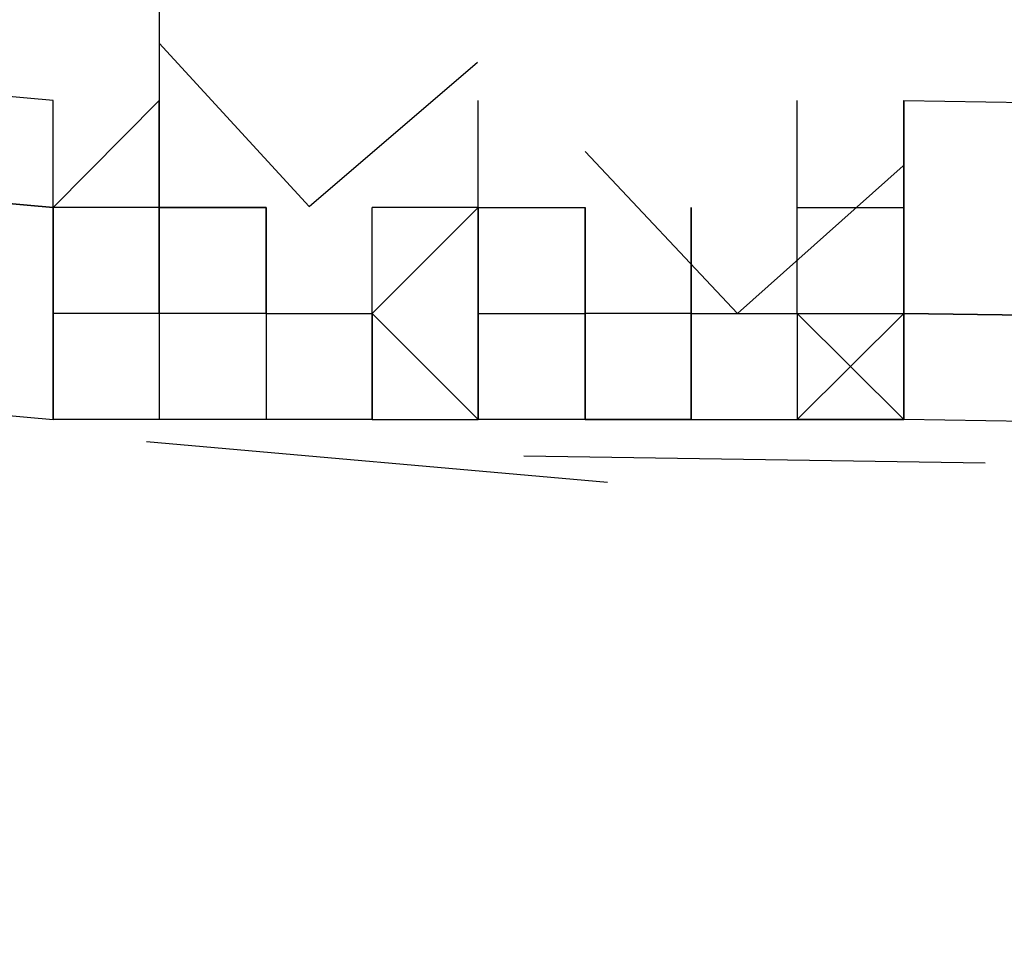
# Model space of a CAD drawing. Header units: feet. Extents: x -79 to 198, y -22 to 181.
# Tile 118 of 256: x 59.996 to 60.119, y 15.911 to 16.028. Entities that reach past the tile are written whole.
import ezdxf

# ---------------------------------------------------------------- set-up
doc = ezdxf.new("R2010")
doc.units = ezdxf.units.FT
doc.layers.add('A-LINEA', color=7, linetype='CONTINUOUS')

msp = doc.modelspace()

# ---------------------------------------------------------------- linework, layer by layer
at = {"layer": 'A-LINEA'}
for p, q in [((60, 16.0178), (60, 16.0178)), ((60, 16.0178), (60, 16.0178)), ((60.0133, 16.0178), (60.0133, 16.0178)), ((60.0133, 16.0178), (60.0133, 16.0178)), ((60.0133, 16.0178), (60.0133, 16.0044)), ((60.0133, 16.0178), (60.0133, 16.0178)), ((60.0133, 16.0178), (60.0133, 16.0178)), ((60.0133, 16.0044), (60.0133, 16.0178)), ((60.0133, 16.0044), (60.0133, 16.0178)), ((60.0133, 16.0178), (60.0133, 16.0178)), ((60.0133, 16.0178), (60.0133, 16.0178)), ((60.0133, 16.0178), (60.0133, 16.0178)), ((60.0133, 16.0178), (60.0133, 16.0178)), ((60.0133, 16.0178), (60.0133, 16.0178)), ((60.0133, 16.0178), (60.0133, 16.0044)), ((60.0133, 16.0178), (60.0133, 16.0178)), ((60.0133, 16.0178), (60.0133, 16.0178)), ((60.0133, 16.0044), (60.0133, 16.0178)), ((60.0133, 16.0044), (60.0133, 16.0178)), ((60.0133, 16.0178), (60.0133, 16.0178)), ((60.0133, 16.0178), (60.0133, 16.0178)), ((60.0133, 16.0178), (60.0133, 16.0178)), ((60.0533, 16.0178), (60.0533, 16.0178)), ((60.0533, 16.0178), (60.0533, 16.0178)), ((60.0533, 16.0178), (60.0533, 16.0178)), ((60.0533, 16.0178), (60.0533, 16.0178)), ((60.0533, 16.0178), (60.0533, 16.0178)), ((60.0533, 16.0178), (60.0533, 16.0178)), ((60.0533, 16.0178), (60.0533, 16.0178)), ((60.0533, 16.0178), (60.0533, 16.0178)), ((60.0533, 16.0178), (60.0533, 16.0178)), ((60.0533, 16.0178), (60.0533, 16.0178)), ((60.0533, 16.0178), (60.0533, 16.0178)), ((60.0533, 16.0178), (60.0533, 16.0178)), ((60.0933, 16.0044), (60.0933, 16.0178)), ((60.0933, 16.0044), (60.0933, 16.0178)), ((60.1067, 16.0178), (60.1067, 16.0178)), ((60.1067, 16.0178), (60.1067, 16.0178)), ((60.1067, 16.0178), (60.1067, 16.0178)), ((60.1067, 16.0178), (60.1067, 16.0178)), ((60.1067, 16.0178), (60.1067, 16.0178)), ((60.1067, 16.0178), (60.1067, 16.0178)), ((60.1067, 16.0178), (60.1067, 16.0178)), ((60.1067, 16.0178), (60.1067, 16.0178)), ((60.1067, 16.0178), (60.1067, 16.0178)), ((60.1067, 16.0178), (60.1067, 16.0178)), ((60.0133, 16.0044), (60, 16.0044)), ((60, 16.0044), (60, 16.0044)), ((60, 16.0044), (60, 16.0044)), ((60, 16.0044), (60, 16.0044)), ((60.0133, 16.0044), (60, 16.0044)), ((60, 16.0044), (60, 16.0044)), ((60, 16.0044), (60, 16.0044)), ((60.0133, 16.0044), (60, 16.0044)), ((60, 16.0044), (60, 16.0044)), ((60, 16.0044), (60, 16.0044)), ((60, 16.0044), (60, 16.0044)), ((60.0133, 16.0044), (60, 16.0044)), ((60, 16.0044), (60, 16.0044)), ((60, 16.0044), (60, 16.0044)), ((60.0133, 16.0044), (60.0133, 15.9911)), ((60.0133, 16.0044), (60.0133, 16.0044)), ((60.0133, 16.0044), (60.0133, 16.0044)), ((60.0133, 16.0044), (60.0133, 16.0044)), ((60.0133, 16.0044), (60.0133, 16.0044)), ((60.0133, 16.0044), (60.0133, 16.0044)), ((60.0133, 16.0044), (60.0133, 16.0044)), ((60.0133, 16.0044), (60.0133, 16.0044)), ((60.0133, 16.0044), (60.0133, 16.0044)), ((60.0133, 16.0044), (60.0133, 16.0044)), ((60.0133, 16.0044), (60.0133, 16.0044)), ((60.0133, 16.0044), (60.0267, 16.0044)), ((60.0133, 16.0044), (60.0133, 16.0044)), ((60.0267, 16.0044), (60.0133, 16.0044)), ((60.0133, 16.0044), (60.0133, 16.0044)), ((60.0133, 16.0044), (60.0133, 16.0044)), ((60.0133, 15.9911), (60.0133, 16.0044)), ((60.0133, 16.0044), (60.0133, 16.0044)), ((60.0133, 16.0044), (60.0133, 16.0044)), ((60.0133, 16.0044), (60.0133, 16.0044)), ((60.0133, 16.0044), (60.0133, 16.0044)), ((60.0133, 16.0044), (60.0133, 16.0044)), ((60.0133, 16.0044), (60.0133, 16.0044)), ((60.0133, 16.0044), (60.0133, 15.9911)), ((60.0133, 16.0044), (60.0133, 16.0044)), ((60.0133, 16.0044), (60.0133, 16.0044)), ((60.0133, 16.0044), (60.0133, 16.0044)), ((60.0133, 16.0044), (60.0133, 16.0044)), ((60.0133, 16.0044), (60.0133, 16.0044)), ((60.0133, 16.0044), (60.0133, 16.0044)), ((60.0133, 16.0044), (60.0133, 16.0044)), ((60.0133, 16.0044), (60.0133, 16.0044)), ((60.0133, 16.0044), (60.0133, 16.0044)), ((60.0133, 16.0044), (60.0133, 16.0044)), ((60.0133, 16.0044), (60.0267, 16.0044)), ((60.0133, 16.0044), (60.0133, 16.0044)), ((60.0267, 16.0044), (60.0133, 16.0044)), ((60.0133, 16.0044), (60.0133, 16.0044)), ((60.0133, 16.0044), (60.0133, 16.0044)), ((60.0133, 15.9911), (60.0133, 16.0044)), ((60.0133, 16.0044), (60.0133, 16.0044)), ((60.0133, 16.0044), (60.0133, 16.0044)), ((60.0133, 16.0044), (60.0133, 16.0044)), ((60.0133, 16.0044), (60.0133, 16.0044)), ((60.0133, 16.0044), (60.0133, 16.0044)), ((60.0133, 16.0044), (60.0133, 16.0044)), ((60.0267, 16.0044), (60.0267, 16.0044)), ((60.0267, 16.0044), (60.0267, 16.0044)), ((60.0267, 16.0044), (60.0267, 16.0044)), ((60.0267, 16.0044), (60.0267, 16.0044)), ((60.0267, 15.9911), (60.0267, 16.0044)), ((60.0267, 16.0044), (60.0267, 16.0044)), ((60.0267, 15.9911), (60.0267, 16.0044)), ((60.0267, 16.0044), (60.0267, 15.9911)), ((60.0267, 16.0044), (60.0267, 16.0044)), ((60.0267, 16.0044), (60.0267, 16.0044)), ((60.0267, 16.0044), (60.0267, 15.9911)), ((60.0267, 16.0044), (60.0267, 16.0044)), ((60.0267, 16.0044), (60.0267, 16.0044)), ((60.0267, 16.0044), (60.0267, 16.0044)), ((60.0267, 16.0044), (60.0267, 16.0044)), ((60.0267, 15.9911), (60.0267, 16.0044)), ((60.0267, 16.0044), (60.0267, 16.0044)), ((60.0267, 15.9911), (60.0267, 16.0044)), ((60.0267, 16.0044), (60.0267, 15.9911)), ((60.0267, 16.0044), (60.0267, 16.0044)), ((60.0267, 16.0044), (60.0267, 16.0044)), ((60.0267, 16.0044), (60.0267, 15.9911)), ((60.04, 16.0044), (60.04, 16.0044)), ((60.04, 16.0044), (60.04, 16.0044)), ((60.04, 16.0044), (60.04, 16.0044)), ((60.0533, 16.0044), (60.04, 16.0044)), ((60.04, 16.0044), (60.04, 16.0044)), ((60.04, 15.9911), (60.04, 16.0044)), ((60.0533, 16.0044), (60.04, 16.0044)), ((60.04, 16.0044), (60.04, 16.0044)), ((60.04, 16.0044), (60.04, 16.0044)), ((60.04, 16.0044), (60.04, 16.0044)), ((60.04, 16.0044), (60.04, 16.0044)), ((60.04, 16.0044), (60.04, 16.0044)), ((60.04, 16.0044), (60.04, 16.0044)), ((60.04, 15.9911), (60.0533, 16.0044)), ((60.04, 16.0044), (60.04, 16.0044)), ((60.04, 16.0044), (60.04, 16.0044)), ((60.04, 16.0044), (60.04, 16.0044)), ((60.04, 16.0044), (60.04, 16.0044)), ((60.04, 16.0044), (60.04, 16.0044)), ((60.04, 16.0044), (60.04, 16.0044)), ((60.04, 16.0044), (60.04, 16.0044)), ((60.0533, 16.0044), (60.04, 16.0044)), ((60.04, 16.0044), (60.04, 16.0044)), ((60.04, 15.9911), (60.04, 16.0044)), ((60.0533, 16.0044), (60.04, 16.0044)), ((60.04, 16.0044), (60.04, 16.0044)), ((60.04, 16.0044), (60.04, 16.0044)), ((60.04, 16.0044), (60.04, 16.0044)), ((60.04, 16.0044), (60.04, 16.0044)), ((60.04, 16.0044), (60.04, 16.0044)), ((60.04, 16.0044), (60.04, 16.0044)), ((60.04, 15.9911), (60.0533, 16.0044)), ((60.04, 16.0044), (60.04, 16.0044)), ((60.04, 16.0044), (60.04, 16.0044)), ((60.04, 16.0044), (60.04, 16.0044)), ((60.04, 16.0044), (60.04, 16.0044)), ((60.0533, 16.0044), (60.0533, 16.0044)), ((60.0533, 16.0044), (60.0533, 16.0044)), ((60.0533, 16.0044), (60.0533, 16.0044)), ((60.0533, 16.0044), (60.0533, 16.0044)), ((60.0533, 16.0044), (60.0533, 16.0044)), ((60.0533, 16.0044), (60.0533, 16.0044)), ((60.0533, 16.0044), (60.0533, 16.0044)), ((60.0533, 16.0044), (60.0533, 16.0044)), ((60.0533, 16.0044), (60.0533, 16.0044)), ((60.0533, 16.0044), (60.0533, 16.0044)), ((60.0533, 16.0044), (60.0533, 16.0044)), ((60.0533, 16.0044), (60.0533, 16.0044)), ((60.0533, 16.0044), (60.0533, 16.0044)), ((60.0533, 16.0044), (60.0533, 16.0044)), ((60.0533, 16.0044), (60.0533, 16.0044)), ((60.0533, 16.0044), (60.0533, 16.0044)), ((60.0533, 16.0044), (60.0533, 16.0044)), ((60.0533, 15.9911), (60.0533, 16.0044)), ((60.0533, 16.0044), (60.0533, 16.0044)), ((60.0533, 16.0044), (60.0533, 16.0044)), ((60.0533, 16.0044), (60.0533, 16.0044)), ((60.0533, 16.0044), (60.0533, 16.0044)), ((60.0533, 16.0044), (60.0533, 16.0044)), ((60.0533, 16.0044), (60.0533, 16.0044)), ((60.0533, 16.0044), (60.0533, 15.9911)), ((60.0533, 16.0044), (60.0533, 16.0044)), ((60.0533, 16.0044), (60.0533, 16.0044)), ((60.0533, 16.0044), (60.0533, 16.0044)), ((60.0533, 16.0044), (60.0533, 16.0044)), ((60.0533, 16.0044), (60.0667, 16.0044)), ((60.0533, 16.0044), (60.0533, 16.0044)), ((60.0533, 16.0044), (60.0533, 16.0044)), ((60.0533, 16.0044), (60.0533, 16.0044)), ((60.0533, 16.0044), (60.0533, 16.0044)), ((60.0533, 16.0044), (60.0533, 16.0044)), ((60.0533, 16.0044), (60.0533, 16.0044)), ((60.0533, 16.0044), (60.0533, 16.0044)), ((60.0533, 16.0044), (60.0533, 16.0044)), ((60.0533, 16.0044), (60.0533, 16.0044)), ((60.0533, 16.0044), (60.0533, 16.0044)), ((60.0533, 15.9911), (60.0533, 16.0044)), ((60.0533, 16.0044), (60.0533, 16.0044)), ((60.0533, 16.0044), (60.0533, 16.0044)), ((60.0533, 16.0044), (60.0533, 16.0044)), ((60.0533, 16.0044), (60.0533, 16.0044)), ((60.0533, 16.0044), (60.0533, 16.0044)), ((60.0533, 16.0044), (60.0533, 16.0044)), ((60.0533, 16.0044), (60.0533, 16.0044)), ((60.0533, 16.0044), (60.0533, 16.0044)), ((60.0533, 16.0044), (60.0533, 16.0044)), ((60.0533, 16.0044), (60.0533, 16.0044)), ((60.0533, 16.0044), (60.0533, 16.0044)), ((60.0533, 16.0044), (60.0533, 16.0044)), ((60.0533, 16.0044), (60.0533, 16.0044)), ((60.0533, 16.0044), (60.0533, 16.0044)), ((60.0533, 16.0044), (60.0533, 16.0044)), ((60.0533, 16.0044), (60.0533, 16.0044)), ((60.0533, 16.0044), (60.0533, 16.0044)), ((60.0533, 16.0044), (60.0533, 16.0044)), ((60.0533, 16.0044), (60.0533, 16.0044)), ((60.0533, 16.0044), (60.0533, 16.0044)), ((60.0533, 15.9911), (60.0533, 16.0044)), ((60.0533, 16.0044), (60.0533, 16.0044)), ((60.0533, 16.0044), (60.0533, 16.0044)), ((60.0533, 16.0044), (60.0533, 16.0044)), ((60.0533, 16.0044), (60.0533, 16.0044)), ((60.0533, 16.0044), (60.0533, 16.0044)), ((60.0533, 16.0044), (60.0533, 16.0044)), ((60.0533, 16.0044), (60.0533, 15.9911)), ((60.0533, 16.0044), (60.0533, 16.0044)), ((60.0533, 16.0044), (60.0533, 16.0044)), ((60.0533, 16.0044), (60.0533, 16.0044)), ((60.0533, 16.0044), (60.0533, 16.0044)), ((60.0533, 16.0044), (60.0667, 16.0044)), ((60.0533, 16.0044), (60.0533, 16.0044)), ((60.0533, 16.0044), (60.0533, 16.0044)), ((60.0533, 16.0044), (60.0533, 16.0044)), ((60.0533, 16.0044), (60.0533, 16.0044)), ((60.0533, 16.0044), (60.0533, 16.0044)), ((60.0533, 16.0044), (60.0533, 16.0044)), ((60.0533, 16.0044), (60.0533, 16.0044)), ((60.0533, 16.0044), (60.0533, 16.0044)), ((60.0533, 16.0044), (60.0533, 16.0044)), ((60.0533, 16.0044), (60.0533, 16.0044)), ((60.0533, 15.9911), (60.0533, 16.0044)), ((60.0533, 16.0044), (60.0533, 16.0044)), ((60.0533, 16.0044), (60.0533, 16.0044)), ((60.0533, 16.0044), (60.0533, 16.0044)), ((60.0667, 16.0044), (60.0667, 16.0044)), ((60.0667, 16.0044), (60.0667, 16.0044)), ((60.0667, 16.0044), (60.0667, 16.0044)), ((60.0667, 16.0044), (60.0667, 16.0044)), ((60.0667, 16.0044), (60.0667, 16.0044)), ((60.0667, 16.0044), (60.0667, 15.9911)), ((60.0667, 16.0044), (60.0667, 16.0044)), ((60.0667, 16.0044), (60.0667, 16.0044)), ((60.0667, 16.0044), (60.0667, 16.0044)), ((60.0667, 15.9911), (60.0667, 16.0044)), ((60.0667, 16.0044), (60.0667, 16.0044)), ((60.0667, 16.0044), (60.0667, 16.0044)), ((60.0667, 16.0044), (60.0667, 15.9911)), ((60.0667, 16.0044), (60.0667, 16.0044)), ((60.0667, 16.0044), (60.0667, 16.0044)), ((60.0667, 16.0044), (60.0667, 16.0044)), ((60.0667, 16.0044), (60.0667, 16.0044)), ((60.0667, 16.0044), (60.0667, 16.0044)), ((60.0667, 16.0044), (60.0667, 15.9911)), ((60.0667, 16.0044), (60.0667, 16.0044)), ((60.0667, 16.0044), (60.0667, 16.0044)), ((60.0667, 16.0044), (60.0667, 16.0044)), ((60.0667, 15.9911), (60.0667, 16.0044)), ((60.0667, 16.0044), (60.0667, 16.0044)), ((60.0667, 16.0044), (60.0667, 16.0044)), ((60.0667, 16.0044), (60.0667, 15.9911)), ((60.08, 16.0044), (60.08, 15.9911)), ((60.08, 16.0044), (60.08, 16.0044)), ((60.08, 15.9911), (60.08, 16.0044)), ((60.08, 15.9911), (60.08, 16.0044)), ((60.08, 16.0044), (60.08, 15.9911)), ((60.08, 16.0044), (60.08, 16.0044)), ((60.08, 15.9911), (60.08, 16.0044)), ((60.08, 15.9911), (60.08, 16.0044)), ((60.0933, 16.0044), (60.0933, 16.0044)), ((60.0933, 16.0044), (60.0933, 16.0044)), ((60.0933, 16.0044), (60.0933, 16.0044)), ((60.0933, 16.0044), (60.0933, 16.0044)), ((60.0933, 16.0044), (60.0933, 16.0044)), ((60.0933, 16.0044), (60.0933, 16.0044)), ((60.0933, 16.0044), (60.0933, 16.0044)), ((60.0933, 16.0044), (60.1067, 16.0044)), ((60.0933, 15.9911), (60.0933, 16.0044)), ((60.0933, 16.0044), (60.0933, 16.0044)), ((60.0933, 16.0044), (60.0933, 16.0044)), ((60.0933, 16.0044), (60.0933, 16.0044)), ((60.0933, 16.0044), (60.0933, 16.0044)), ((60.0933, 16.0044), (60.0933, 16.0044)), ((60.0933, 16.0044), (60.1067, 16.0044)), ((60.0933, 15.9911), (60.0933, 16.0044)), ((60.0933, 16.0044), (60.0933, 16.0044)), ((60.0933, 16.0044), (60.0933, 16.0044)), ((60.0933, 16.0044), (60.0933, 16.0044)), ((60.0933, 16.0044), (60.0933, 16.0044)), ((60.0933, 16.0044), (60.0933, 16.0044)), ((60.0933, 16.0044), (60.0933, 16.0044)), ((60.0933, 16.0044), (60.0933, 16.0044)), ((60.0933, 16.0044), (60.0933, 16.0044)), ((60.0933, 16.0044), (60.0933, 16.0044)), ((60.0933, 16.0044), (60.1067, 16.0044)), ((60.0933, 15.9911), (60.0933, 16.0044)), ((60.0933, 16.0044), (60.0933, 16.0044)), ((60.0933, 16.0044), (60.0933, 16.0044)), ((60.0933, 16.0044), (60.0933, 16.0044)), ((60.0933, 16.0044), (60.0933, 16.0044)), ((60.0933, 16.0044), (60.0933, 16.0044)), ((60.0933, 16.0044), (60.1067, 16.0044)), ((60.0933, 15.9911), (60.0933, 16.0044)), ((60.0933, 16.0044), (60.0933, 16.0044)), ((60.0933, 16.0044), (60.0933, 16.0044)), ((60.1067, 16.0044), (60.1067, 16.0044)), ((60.1067, 16.0044), (60.1067, 16.0044)), ((60.1067, 16.0044), (60.1067, 16.0044)), ((60.1067, 15.9911), (60.1067, 16.0044)), ((60.1067, 16.0044), (60.1067, 16.0044)), ((60.1067, 16.0044), (60.1067, 16.0044)), ((60.1067, 16.0044), (60.1067, 16.0044)), ((60.1067, 15.9911), (60.1067, 16.0044)), ((60, 15.9911), (60, 15.9911)), ((60, 15.9911), (60, 15.9911)), ((60.0133, 15.9911), (60, 15.9911)), ((60, 15.9911), (60, 15.9911)), ((60.0133, 15.9911), (60, 15.9911)), ((60, 15.9911), (60, 15.9911)), ((60.0133, 15.9911), (60, 15.9911)), ((60, 15.9911), (60, 15.9911)), ((60, 15.9911), (60, 15.9911)), ((60, 15.9778), (60, 15.9911)), ((60, 15.9911), (60, 15.9911)), ((60, 15.9778), (60, 15.9911)), ((60, 15.9911), (60, 15.9911)), ((60, 15.9911), (60, 15.9911)), ((60.0133, 15.9911), (60, 15.9911)), ((60, 15.9911), (60, 15.9911)), ((60.0133, 15.9911), (60, 15.9911)), ((60, 15.9911), (60, 15.9911)), ((60.0133, 15.9911), (60, 15.9911)), ((60, 15.9911), (60, 15.9911)), ((60, 15.9911), (60, 15.9911)), ((60, 15.9778), (60, 15.9911)), ((60, 15.9911), (60, 15.9911)), ((60, 15.9778), (60, 15.9911)), ((60.0133, 15.9911), (60.0133, 15.9911)), ((60.0133, 15.9911), (60.0133, 15.9911)), ((60.0133, 15.9911), (60.0133, 15.9911)), ((60.0133, 15.9911), (60.0133, 15.9911)), ((60.0133, 15.9911), (60.0133, 15.9911)), ((60.0133, 15.9911), (60.0133, 15.9911)), ((60.0133, 15.9911), (60.0133, 15.9911)), ((60.0133, 15.9911), (60.0133, 15.9911)), ((60.0267, 15.9911), (60.0133, 15.9911)), ((60.0133, 15.9911), (60.0133, 15.9911)), ((60.0133, 15.9911), (60.0133, 15.9778)), ((60.0133, 15.9911), (60.0133, 15.9911)), ((60.0133, 15.9911), (60.0133, 15.9911)), ((60.0133, 15.9911), (60.0133, 15.9911)), ((60.0133, 15.9911), (60.0133, 15.9911)), ((60.0133, 15.9911), (60.0133, 15.9911)), ((60.0133, 15.9911), (60.0133, 15.9911)), ((60.0133, 15.9911), (60.0133, 15.9911)), ((60.0133, 15.9911), (60.0133, 15.9911)), ((60.0133, 15.9911), (60.0133, 15.9911)), ((60.0267, 15.9911), (60.0133, 15.9911)), ((60.0133, 15.9911), (60.0133, 15.9911)), ((60.0133, 15.9911), (60.0133, 15.9911)), ((60.0133, 15.9911), (60.0133, 15.9911)), ((60.0133, 15.9911), (60.0133, 15.9911)), ((60.0133, 15.9911), (60.0133, 15.9911)), ((60.0133, 15.9911), (60.0133, 15.9911)), ((60.0133, 15.9911), (60.0133, 15.9911)), ((60.0133, 15.9911), (60.0133, 15.9911)), ((60.0133, 15.9911), (60.0133, 15.9911)), ((60.0133, 15.9911), (60.0133, 15.9911)), ((60.0133, 15.9911), (60.0133, 15.9911)), ((60.0133, 15.9911), (60.0133, 15.9911)), ((60.0133, 15.9911), (60.0133, 15.9911)), ((60.0133, 15.9911), (60.0133, 15.9911)), ((60.0133, 15.9911), (60.0133, 15.9911)), ((60.0133, 15.9911), (60.0133, 15.9911)), ((60.0267, 15.9911), (60.0133, 15.9911)), ((60.0133, 15.9911), (60.0133, 15.9911)), ((60.0133, 15.9911), (60.0133, 15.9778)), ((60.0133, 15.9911), (60.0133, 15.9911)), ((60.0133, 15.9911), (60.0133, 15.9911)), ((60.0133, 15.9911), (60.0133, 15.9911)), ((60.0133, 15.9911), (60.0133, 15.9911)), ((60.0133, 15.9911), (60.0133, 15.9911)), ((60.0133, 15.9911), (60.0133, 15.9911)), ((60.0133, 15.9911), (60.0133, 15.9911)), ((60.0133, 15.9911), (60.0133, 15.9911)), ((60.0133, 15.9911), (60.0133, 15.9911)), ((60.0267, 15.9911), (60.0133, 15.9911)), ((60.0133, 15.9911), (60.0133, 15.9911)), ((60.0133, 15.9911), (60.0133, 15.9911)), ((60.0133, 15.9911), (60.0133, 15.9911)), ((60.0133, 15.9911), (60.0133, 15.9911)), ((60.0133, 15.9911), (60.0133, 15.9911)), ((60.0133, 15.9911), (60.0133, 15.9911)), ((60.0133, 15.9911), (60.0133, 15.9911)), ((60.0133, 15.9911), (60.0133, 15.9911)), ((60.0267, 15.9911), (60.0267, 15.9911)), ((60.0267, 15.9911), (60.0267, 15.9911)), ((60.0267, 15.9911), (60.0267, 15.9911)), ((60.0267, 15.9911), (60.0267, 15.9911)), ((60.0267, 15.9911), (60.0267, 15.9911)), ((60.0267, 15.9911), (60.0267, 15.9911)), ((60.0267, 15.9911), (60.0267, 15.9911)), ((60.0267, 15.9911), (60.0267, 15.9911)), ((60.0267, 15.9911), (60.0267, 15.9911)), ((60.0267, 15.9911), (60.0267, 15.9911)), ((60.0267, 15.9911), (60.0267, 15.9911)), ((60.0267, 15.9911), (60.0267, 15.9911)), ((60.0267, 15.9911), (60.0267, 15.9911)), ((60.0267, 15.9911), (60.0267, 15.9911)), ((60.0267, 15.9911), (60.0267, 15.9911)), ((60.0267, 15.9911), (60.0267, 15.9911)), ((60.0267, 15.9911), (60.0267, 15.9911)), ((60.0267, 15.9911), (60.0267, 15.9911)), ((60.0267, 15.9911), (60.0267, 15.9911)), ((60.0267, 15.9911), (60.0267, 15.9911)), ((60.0267, 15.9911), (60.0267, 15.9911)), ((60.0267, 15.9911), (60.0267, 15.9911)), ((60.0267, 15.9911), (60.0267, 15.9911)), ((60.0267, 15.9911), (60.0267, 15.9911)), ((60.0267, 15.9911), (60.0267, 15.9778)), ((60.0267, 15.9911), (60.0267, 15.9911)), ((60.0267, 15.9911), (60.0267, 15.9911)), ((60.0267, 15.9911), (60.0267, 15.9911)), ((60.0267, 15.9911), (60.04, 15.9911)), ((60.0267, 15.9911), (60.0267, 15.9911)), ((60.0267, 15.9911), (60.0267, 15.9911)), ((60.0267, 15.9911), (60.0267, 15.9911)), ((60.0267, 15.9911), (60.0267, 15.9911)), ((60.0267, 15.9911), (60.0267, 15.9911)), ((60.0267, 15.9911), (60.0267, 15.9911)), ((60.0267, 15.9911), (60.0267, 15.9911)), ((60.0267, 15.9911), (60.0267, 15.9911)), ((60.0267, 15.9911), (60.0267, 15.9911)), ((60.0267, 15.9911), (60.0267, 15.9911)), ((60.0267, 15.9911), (60.0267, 15.9911)), ((60.0267, 15.9911), (60.0267, 15.9911)), ((60.0267, 15.9911), (60.0267, 15.9911)), ((60.0267, 15.9911), (60.0267, 15.9911)), ((60.0267, 15.9911), (60.0267, 15.9911)), ((60.0267, 15.9911), (60.0267, 15.9911)), ((60.0267, 15.9911), (60.0267, 15.9911)), ((60.0267, 15.9911), (60.0267, 15.9911)), ((60.0267, 15.9911), (60.0267, 15.9911)), ((60.0267, 15.9911), (60.0267, 15.9911)), ((60.0267, 15.9911), (60.0267, 15.9911)), ((60.0267, 15.9911), (60.0267, 15.9911)), ((60.0267, 15.9911), (60.0267, 15.9911)), ((60.0267, 15.9911), (60.0267, 15.9911)), ((60.0267, 15.9911), (60.0267, 15.9778)), ((60.0267, 15.9911), (60.0267, 15.9911)), ((60.0267, 15.9911), (60.0267, 15.9911)), ((60.0267, 15.9911), (60.0267, 15.9911)), ((60.0267, 15.9911), (60.04, 15.9911)), ((60.04, 15.9911), (60.04, 15.9911)), ((60.04, 15.9911), (60.04, 15.9911)), ((60.04, 15.9911), (60.04, 15.9911)), ((60.04, 15.9911), (60.04, 15.9911)), ((60.04, 15.9911), (60.04, 15.9911)), ((60.04, 15.9911), (60.04, 15.9911)), ((60.04, 15.9911), (60.04, 15.9911)), ((60.04, 15.9911), (60.04, 15.9911)), ((60.04, 15.9911), (60.04, 15.9778)), ((60.04, 15.9911), (60.04, 15.9911)), ((60.04, 15.9911), (60.04, 15.9911)), ((60.04, 15.9911), (60.04, 15.9911)), ((60.04, 15.9911), (60.04, 15.9911)), ((60.04, 15.9911), (60.04, 15.9911)), ((60.04, 15.9911), (60.04, 15.9911)), ((60.04, 15.9911), (60.04, 15.9911)), ((60.04, 15.9911), (60.04, 15.9911)), ((60.04, 15.9911), (60.04, 15.9911)), ((60.04, 15.9911), (60.04, 15.9911)), ((60.04, 15.9911), (60.04, 15.9911)), ((60.04, 15.9911), (60.04, 15.9778)), ((60.04, 15.9911), (60.04, 15.9778)), ((60.04, 15.9778), (60.04, 15.9911)), ((60.04, 15.9911), (60.04, 15.9911)), ((60.04, 15.9778), (60.04, 15.9911)), ((60.04, 15.9911), (60.04, 15.9911)), ((60.04, 15.9911), (60.04, 15.9911)), ((60.04, 15.9911), (60.04, 15.9911)), ((60.04, 15.9911), (60.04, 15.9911)), ((60.04, 15.9911), (60.04, 15.9911)), ((60.04, 15.9911), (60.04, 15.9911)), ((60.04, 15.9911), (60.04, 15.9911)), ((60.04, 15.9911), (60.04, 15.9911)), ((60.04, 15.9911), (60.04, 15.9778)), ((60.04, 15.9911), (60.04, 15.9911)), ((60.04, 15.9911), (60.04, 15.9911)), ((60.04, 15.9911), (60.04, 15.9911)), ((60.04, 15.9911), (60.04, 15.9911)), ((60.04, 15.9911), (60.04, 15.9911)), ((60.04, 15.9911), (60.04, 15.9911)), ((60.04, 15.9911), (60.04, 15.9911)), ((60.04, 15.9911), (60.04, 15.9911)), ((60.04, 15.9911), (60.04, 15.9911)), ((60.04, 15.9911), (60.04, 15.9911)), ((60.04, 15.9911), (60.04, 15.9911)), ((60.04, 15.9911), (60.04, 15.9778)), ((60.04, 15.9911), (60.04, 15.9778)), ((60.04, 15.9778), (60.04, 15.9911)), ((60.04, 15.9911), (60.04, 15.9911)), ((60.04, 15.9778), (60.04, 15.9911)), ((60.0533, 15.9911), (60.0533, 15.9911)), ((60.0533, 15.9911), (60.0533, 15.9911)), ((60.0533, 15.9911), (60.0533, 15.9911)), ((60.0533, 15.9911), (60.0533, 15.9911)), ((60.0533, 15.9911), (60.0533, 15.9911)), ((60.0533, 15.9911), (60.0533, 15.9911)), ((60.0533, 15.9911), (60.0533, 15.9911)), ((60.0533, 15.9911), (60.0533, 15.9911)), ((60.0533, 15.9911), (60.0533, 15.9911)), ((60.0533, 15.9911), (60.0533, 15.9911)), ((60.0533, 15.9911), (60.0533, 15.9911)), ((60.0533, 15.9911), (60.0533, 15.9911)), ((60.0533, 15.9911), (60.0533, 15.9911)), ((60.0533, 15.9911), (60.0533, 15.9911)), ((60.0533, 15.9911), (60.0533, 15.9911)), ((60.0533, 15.9911), (60.0533, 15.9911)), ((60.0533, 15.9911), (60.0533, 15.9911)), ((60.0533, 15.9911), (60.0533, 15.9911)), ((60.0533, 15.9911), (60.0533, 15.9911)), ((60.0533, 15.9911), (60.0533, 15.9911)), ((60.0533, 15.9911), (60.0533, 15.9911)), ((60.0533, 15.9911), (60.0533, 15.9911)), ((60.0533, 15.9911), (60.0533, 15.9911)), ((60.0533, 15.9911), (60.0533, 15.9911)), ((60.0533, 15.9911), (60.0533, 15.9911)), ((60.0533, 15.9911), (60.0533, 15.9911)), ((60.0533, 15.9911), (60.0533, 15.9911)), ((60.0533, 15.9911), (60.0533, 15.9911)), ((60.0533, 15.9911), (60.0533, 15.9911)), ((60.0533, 15.9911), (60.0533, 15.9911)), ((60.0533, 15.9911), (60.0533, 15.9911)), ((60.0533, 15.9911), (60.0533, 15.9911)), ((60.0533, 15.9911), (60.0533, 15.9911)), ((60.0533, 15.9911), (60.0533, 15.9911)), ((60.0533, 15.9911), (60.0533, 15.9911)), ((60.0533, 15.9911), (60.0533, 15.9911)), ((60.0533, 15.9911), (60.0533, 15.9911)), ((60.0533, 15.9911), (60.0533, 15.9911)), ((60.0533, 15.9911), (60.0533, 15.9911)), ((60.0533, 15.9911), (60.0533, 15.9911)), ((60.0533, 15.9911), (60.0667, 15.9911)), ((60.0533, 15.9911), (60.0533, 15.9911)), ((60.0533, 15.9911), (60.0533, 15.9911)), ((60.0533, 15.9911), (60.0533, 15.9911)), ((60.0533, 15.9911), (60.0533, 15.9911)), ((60.0533, 15.9911), (60.0533, 15.9911)), ((60.0533, 15.9911), (60.0533, 15.9911)), ((60.0533, 15.9911), (60.0533, 15.9911)), ((60.0533, 15.9911), (60.0533, 15.9911)), ((60.0533, 15.9911), (60.0533, 15.9911)), ((60.0533, 15.9911), (60.0533, 15.9911)), ((60.0533, 15.9911), (60.0533, 15.9911)), ((60.0533, 15.9911), (60.0533, 15.9778)), ((60.0533, 15.9911), (60.0533, 15.9911)), ((60.0533, 15.9911), (60.0533, 15.9911)), ((60.0533, 15.9911), (60.0533, 15.9911)), ((60.0533, 15.9911), (60.0533, 15.9911)), ((60.0533, 15.9911), (60.0533, 15.9911)), ((60.0533, 15.9911), (60.0533, 15.9911)), ((60.0533, 15.9911), (60.0533, 15.9911)), ((60.0533, 15.9911), (60.0533, 15.9911)), ((60.0533, 15.9911), (60.0533, 15.9911)), ((60.0533, 15.9911), (60.0533, 15.9911)), ((60.0533, 15.9911), (60.0533, 15.9911)), ((60.0533, 15.9911), (60.0533, 15.9911)), ((60.0533, 15.9911), (60.0533, 15.9911)), ((60.0533, 15.9911), (60.0533, 15.9911)), ((60.0533, 15.9911), (60.0533, 15.9911)), ((60.0533, 15.9911), (60.0533, 15.9911)), ((60.0533, 15.9911), (60.0533, 15.9911)), ((60.0533, 15.9911), (60.0533, 15.9911)), ((60.0533, 15.9911), (60.0533, 15.9911)), ((60.0533, 15.9911), (60.0533, 15.9911)), ((60.0533, 15.9911), (60.0533, 15.9911)), ((60.0533, 15.9911), (60.0533, 15.9911)), ((60.0533, 15.9911), (60.0533, 15.9911)), ((60.0533, 15.9911), (60.0533, 15.9911)), ((60.0533, 15.9911), (60.0533, 15.9911)), ((60.0533, 15.9911), (60.0533, 15.9911)), ((60.0533, 15.9911), (60.0533, 15.9911)), ((60.0533, 15.9911), (60.0533, 15.9911)), ((60.0533, 15.9911), (60.0533, 15.9911)), ((60.0533, 15.9911), (60.0533, 15.9911)), ((60.0533, 15.9911), (60.0533, 15.9911)), ((60.0533, 15.9911), (60.0533, 15.9911)), ((60.0533, 15.9911), (60.0533, 15.9911)), ((60.0533, 15.9911), (60.0533, 15.9911)), ((60.0533, 15.9911), (60.0533, 15.9911)), ((60.0533, 15.9911), (60.0533, 15.9911)), ((60.0533, 15.9911), (60.0533, 15.9911)), ((60.0533, 15.9911), (60.0533, 15.9911)), ((60.0533, 15.9911), (60.0533, 15.9911)), ((60.0533, 15.9911), (60.0533, 15.9911)), ((60.0533, 15.9911), (60.0533, 15.9911)), ((60.0533, 15.9911), (60.0533, 15.9911)), ((60.0533, 15.9911), (60.0533, 15.9911)), ((60.0533, 15.9911), (60.0533, 15.9911)), ((60.0533, 15.9911), (60.0533, 15.9911)), ((60.0533, 15.9911), (60.0533, 15.9911)), ((60.0533, 15.9911), (60.0667, 15.9911)), ((60.0533, 15.9911), (60.0533, 15.9911)), ((60.0533, 15.9911), (60.0533, 15.9911)), ((60.0533, 15.9911), (60.0533, 15.9911)), ((60.0533, 15.9911), (60.0533, 15.9911)), ((60.0533, 15.9911), (60.0533, 15.9911)), ((60.0533, 15.9911), (60.0533, 15.9911)), ((60.0533, 15.9911), (60.0533, 15.9911)), ((60.0533, 15.9911), (60.0533, 15.9911)), ((60.0533, 15.9911), (60.0533, 15.9911)), ((60.0533, 15.9911), (60.0533, 15.9911)), ((60.0533, 15.9911), (60.0533, 15.9911)), ((60.0533, 15.9911), (60.0533, 15.9778)), ((60.0533, 15.9911), (60.0533, 15.9911)), ((60.0533, 15.9911), (60.0533, 15.9911)), ((60.0533, 15.9911), (60.0533, 15.9911)), ((60.0533, 15.9911), (60.0533, 15.9911)), ((60.0533, 15.9911), (60.0533, 15.9911)), ((60.0533, 15.9911), (60.0533, 15.9911)), ((60.0667, 15.9911), (60.0667, 15.9778)), ((60.0667, 15.9911), (60.0667, 15.9778)), ((60.0667, 15.9911), (60.0667, 15.9911)), ((60.0667, 15.9911), (60.0667, 15.9911)), ((60.0667, 15.9911), (60.0667, 15.9911)), ((60.0667, 15.9911), (60.0667, 15.9911)), ((60.0667, 15.9911), (60.0667, 15.9911)), ((60.0667, 15.9911), (60.0667, 15.9911)), ((60.0667, 15.9911), (60.0667, 15.9911)), ((60.0667, 15.9911), (60.0667, 15.9911)), ((60.0667, 15.9911), (60.0667, 15.9911)), ((60.0667, 15.9911), (60.0667, 15.9911)), ((60.0667, 15.9911), (60.0667, 15.9911)), ((60.0667, 15.9911), (60.0667, 15.9911)), ((60.0667, 15.9911), (60.0667, 15.9911)), ((60.0667, 15.9911), (60.0667, 15.9911)), ((60.0667, 15.9911), (60.0667, 15.9911)), ((60.0667, 15.9911), (60.0667, 15.9911)), ((60.0667, 15.9911), (60.0667, 15.9911)), ((60.0667, 15.9911), (60.0667, 15.9911)), ((60.0667, 15.9911), (60.0667, 15.9778)), ((60.0667, 15.9911), (60.0667, 15.9778)), ((60.0667, 15.9778), (60.0667, 15.9911)), ((60.0667, 15.9911), (60.0667, 15.9911)), ((60.08, 15.9911), (60.0667, 15.9911)), ((60.0667, 15.9911), (60.0667, 15.9911)), ((60.08, 15.9911), (60.0667, 15.9911)), ((60.0667, 15.9911), (60.0667, 15.9911)), ((60.0667, 15.9911), (60.0667, 15.9778)), ((60.0667, 15.9911), (60.0667, 15.9778)), ((60.0667, 15.9911), (60.0667, 15.9911)), ((60.0667, 15.9911), (60.0667, 15.9911)), ((60.0667, 15.9911), (60.0667, 15.9911)), ((60.0667, 15.9911), (60.0667, 15.9911)), ((60.0667, 15.9911), (60.0667, 15.9911)), ((60.0667, 15.9911), (60.0667, 15.9911)), ((60.0667, 15.9911), (60.0667, 15.9911)), ((60.0667, 15.9911), (60.0667, 15.9911)), ((60.0667, 15.9911), (60.0667, 15.9911)), ((60.0667, 15.9911), (60.0667, 15.9911)), ((60.0667, 15.9911), (60.0667, 15.9911)), ((60.0667, 15.9911), (60.0667, 15.9911)), ((60.0667, 15.9911), (60.0667, 15.9911)), ((60.0667, 15.9911), (60.0667, 15.9911)), ((60.0667, 15.9911), (60.0667, 15.9911)), ((60.0667, 15.9911), (60.0667, 15.9911)), ((60.0667, 15.9911), (60.0667, 15.9911)), ((60.0667, 15.9911), (60.0667, 15.9911)), ((60.0667, 15.9911), (60.0667, 15.9778)), ((60.0667, 15.9911), (60.0667, 15.9778)), ((60.0667, 15.9778), (60.0667, 15.9911)), ((60.0667, 15.9911), (60.0667, 15.9911)), ((60.08, 15.9911), (60.0667, 15.9911)), ((60.0667, 15.9911), (60.0667, 15.9911)), ((60.08, 15.9911), (60.0667, 15.9911)), ((60.0667, 15.9911), (60.0667, 15.9911)), ((60.08, 15.9911), (60.08, 15.9778)), ((60.08, 15.9911), (60.08, 15.9911)), ((60.08, 15.9911), (60.08, 15.9911)), ((60.08, 15.9911), (60.08, 15.9911)), ((60.08, 15.9911), (60.08, 15.9911)), ((60.08, 15.9911), (60.08, 15.9911)), ((60.08, 15.9911), (60.08, 15.9911)), ((60.08, 15.9911), (60.08, 15.9911)), ((60.08, 15.9911), (60.08, 15.9911)), ((60.08, 15.9911), (60.08, 15.9911)), ((60.08, 15.9911), (60.0933, 15.9911)), ((60.08, 15.9911), (60.08, 15.9911)), ((60.08, 15.9911), (60.08, 15.9911)), ((60.08, 15.9911), (60.08, 15.9911)), ((60.08, 15.9911), (60.0933, 15.9911)), ((60.08, 15.9911), (60.08, 15.9911)), ((60.08, 15.9911), (60.08, 15.9911)), ((60.08, 15.9911), (60.08, 15.9911)), ((60.08, 15.9911), (60.08, 15.9911)), ((60.08, 15.9911), (60.08, 15.9911)), ((60.08, 15.9911), (60.08, 15.9911)), ((60.08, 15.9911), (60.08, 15.9911)), ((60.08, 15.9911), (60.08, 15.9911)), ((60.08, 15.9911), (60.08, 15.9911)), ((60.08, 15.9778), (60.08, 15.9911)), ((60.08, 15.9911), (60.08, 15.9911)), ((60.08, 15.9911), (60.08, 15.9911)), ((60.08, 15.9911), (60.08, 15.9778)), ((60.08, 15.9911), (60.08, 15.9911)), ((60.08, 15.9911), (60.08, 15.9778)), ((60.08, 15.9911), (60.08, 15.9911)), ((60.08, 15.9911), (60.08, 15.9911)), ((60.08, 15.9911), (60.08, 15.9911)), ((60.08, 15.9911), (60.08, 15.9911)), ((60.08, 15.9911), (60.08, 15.9911)), ((60.08, 15.9911), (60.08, 15.9911)), ((60.08, 15.9911), (60.08, 15.9911)), ((60.08, 15.9911), (60.08, 15.9911)), ((60.08, 15.9911), (60.08, 15.9911)), ((60.08, 15.9911), (60.0933, 15.9911)), ((60.08, 15.9911), (60.08, 15.9911)), ((60.08, 15.9911), (60.08, 15.9911)), ((60.08, 15.9911), (60.08, 15.9911)), ((60.08, 15.9911), (60.0933, 15.9911)), ((60.08, 15.9911), (60.08, 15.9911)), ((60.08, 15.9911), (60.08, 15.9911)), ((60.08, 15.9911), (60.08, 15.9911)), ((60.08, 15.9911), (60.08, 15.9911)), ((60.08, 15.9911), (60.08, 15.9911)), ((60.08, 15.9911), (60.08, 15.9911)), ((60.08, 15.9911), (60.08, 15.9911)), ((60.08, 15.9911), (60.08, 15.9911)), ((60.08, 15.9911), (60.08, 15.9911)), ((60.08, 15.9778), (60.08, 15.9911)), ((60.08, 15.9911), (60.08, 15.9911)), ((60.08, 15.9911), (60.08, 15.9911)), ((60.08, 15.9911), (60.08, 15.9778)), ((60.08, 15.9911), (60.08, 15.9911)), ((60.0933, 15.9911), (60.0933, 15.9778)), ((60.0933, 15.9911), (60.0933, 15.9778)), ((60.0933, 15.9911), (60.0933, 15.9911)), ((60.0933, 15.9911), (60.1067, 15.9911)), ((60.0933, 15.9911), (60.0933, 15.9911)), ((60.0933, 15.9911), (60.0933, 15.9911)), ((60.0933, 15.9911), (60.0933, 15.9911)), ((60.0933, 15.9911), (60.0933, 15.9911)), ((60.0933, 15.9911), (60.0933, 15.9911)), ((60.0933, 15.9911), (60.1067, 15.9911)), ((60.0933, 15.9911), (60.1067, 15.9778)), ((60.0933, 15.9911), (60.0933, 15.9911)), ((60.0933, 15.9911), (60.0933, 15.9911)), ((60.0933, 15.9911), (60.0933, 15.9911)), ((60.0933, 15.9778), (60.1067, 15.9911)), ((60.0933, 15.9911), (60.0933, 15.9911)), ((60.0933, 15.9911), (60.0933, 15.9911)), ((60.0933, 15.9911), (60.0933, 15.9911)), ((60.0933, 15.9911), (60.0933, 15.9911)), ((60.0933, 15.9911), (60.0933, 15.9911)), ((60.0933, 15.9911), (60.0933, 15.9911)), ((60.0933, 15.9911), (60.0933, 15.9911)), ((60.0933, 15.9911), (60.0933, 15.9911)), ((60.0933, 15.9911), (60.0933, 15.9911)), ((60.0933, 15.9911), (60.0933, 15.9911)), ((60.0933, 15.9911), (60.0933, 15.9911)), ((60.0933, 15.9911), (60.0933, 15.9911)), ((60.0933, 15.9911), (60.0933, 15.9911)), ((60.0933, 15.9911), (60.0933, 15.9911)), ((60.0933, 15.9911), (60.0933, 15.9778)), ((60.0933, 15.9911), (60.0933, 15.9778)), ((60.0933, 15.9911), (60.0933, 15.9911)), ((60.0933, 15.9911), (60.1067, 15.9911)), ((60.0933, 15.9911), (60.0933, 15.9911)), ((60.0933, 15.9911), (60.0933, 15.9911)), ((60.0933, 15.9911), (60.0933, 15.9911)), ((60.0933, 15.9911), (60.0933, 15.9911)), ((60.0933, 15.9911), (60.0933, 15.9911)), ((60.0933, 15.9911), (60.1067, 15.9911)), ((60.0933, 15.9911), (60.1067, 15.9778)), ((60.0933, 15.9911), (60.0933, 15.9911)), ((60.0933, 15.9911), (60.0933, 15.9911)), ((60.0933, 15.9911), (60.0933, 15.9911)), ((60.0933, 15.9778), (60.1067, 15.9911)), ((60.0933, 15.9911), (60.0933, 15.9911)), ((60.0933, 15.9911), (60.0933, 15.9911)), ((60.0933, 15.9911), (60.0933, 15.9911)), ((60.0933, 15.9911), (60.0933, 15.9911)), ((60.0933, 15.9911), (60.0933, 15.9911)), ((60.0933, 15.9911), (60.0933, 15.9911)), ((60.0933, 15.9911), (60.0933, 15.9911)), ((60.0933, 15.9911), (60.0933, 15.9911)), ((60.0933, 15.9911), (60.0933, 15.9911)), ((60.0933, 15.9911), (60.0933, 15.9911)), ((60.0933, 15.9911), (60.0933, 15.9911)), ((60.0933, 15.9911), (60.0933, 15.9911)), ((60.0933, 15.9911), (60.0933, 15.9911)), ((60.0933, 15.9911), (60.0933, 15.9911)), ((60.1067, 15.9911), (60.1067, 15.9911)), ((60.1067, 15.9911), (60.1067, 15.9911)), ((60.1067, 15.9911), (60.1067, 15.9911)), ((60.1067, 15.9911), (60.1067, 15.9911)), ((60.1067, 15.9911), (60.1067, 15.9911)), ((60.1067, 15.9911), (60.1067, 15.9911)), ((60, 15.9778), (60, 15.9778)), ((60, 15.9778), (60, 15.9778)), ((60, 15.9778), (60, 15.9778)), ((60, 15.9778), (60, 15.9778)), ((60.0133, 15.9778), (60, 15.9778)), ((60.0133, 15.9778), (60, 15.9778)), ((60, 15.9778), (60, 15.9778)), ((60, 15.9778), (60, 15.9778)), ((60, 15.9778), (60, 15.9778)), ((60, 15.9778), (60, 15.9778)), ((60, 15.9778), (60, 15.9778)), ((60, 15.9778), (60, 15.9778)), ((60.0133, 15.9778), (60, 15.9778)), ((60.0133, 15.9778), (60, 15.9778)), ((60, 15.9778), (60, 15.9778)), ((60, 15.9778), (60, 15.9778)), ((60.0133, 15.9778), (60.0133, 15.9778)), ((60.0133, 15.9778), (60.0133, 15.9778)), ((60.0267, 15.9778), (60.0133, 15.9778)), ((60.0133, 15.9778), (60.0133, 15.9778)), ((60.0133, 15.9778), (60.0133, 15.9778)), ((60.0133, 15.9778), (60.0133, 15.9778)), ((60.0133, 15.9778), (60.0133, 15.9778)), ((60.0133, 15.9778), (60.0133, 15.9778)), ((60.0133, 15.9778), (60.0133, 15.9778)), ((60.0267, 15.9778), (60.0133, 15.9778)), ((60.0133, 15.9778), (60.0133, 15.9778)), ((60.0133, 15.9778), (60.0133, 15.9778)), ((60.0133, 15.9778), (60.0133, 15.9778)), ((60.0133, 15.9778), (60.0133, 15.9778)), ((60.0267, 15.9778), (60.0267, 15.9778)), ((60.04, 15.9778), (60.0267, 15.9778)), ((60.0267, 15.9778), (60.0267, 15.9778)), ((60.0267, 15.9778), (60.0267, 15.9778)), ((60.0267, 15.9778), (60.0267, 15.9778)), ((60.0267, 15.9778), (60.0267, 15.9778)), ((60.0267, 15.9778), (60.0267, 15.9778)), ((60.0267, 15.9778), (60.0267, 15.9778)), ((60.0267, 15.9778), (60.0267, 15.9778)), ((60.0267, 15.9778), (60.0267, 15.9778)), ((60.0267, 15.9778), (60.0267, 15.9778)), ((60.04, 15.9778), (60.0267, 15.9778)), ((60.0267, 15.9778), (60.0267, 15.9778)), ((60.0267, 15.9778), (60.0267, 15.9778)), ((60.0267, 15.9778), (60.0267, 15.9778)), ((60.0267, 15.9778), (60.0267, 15.9778)), ((60.0267, 15.9778), (60.0267, 15.9778)), ((60.0267, 15.9778), (60.0267, 15.9778)), ((60.0267, 15.9778), (60.0267, 15.9778)), ((60.0267, 15.9778), (60.0267, 15.9778)), ((60.04, 15.9778), (60.04, 15.9778)), ((60.04, 15.9778), (60.04, 15.9778)), ((60.04, 15.9778), (60.04, 15.9778)), ((60.04, 15.9778), (60.04, 15.9778)), ((60.04, 15.9778), (60.0533, 15.9778)), ((60.04, 15.9778), (60.0533, 15.9778)), ((60.04, 15.9778), (60.04, 15.9778)), ((60.04, 15.9778), (60.04, 15.9778)), ((60.04, 15.9778), (60.04, 15.9778)), ((60.04, 15.9778), (60.04, 15.9778)), ((60.04, 15.9778), (60.04, 15.9778)), ((60.04, 15.9778), (60.04, 15.9778)), ((60.04, 15.9778), (60.04, 15.9778)), ((60.04, 15.9778), (60.04, 15.9778)), ((60.04, 15.9778), (60.04, 15.9778)), ((60.04, 15.9778), (60.04, 15.9778)), ((60.04, 15.9778), (60.04, 15.9778)), ((60.04, 15.9778), (60.04, 15.9778)), ((60.04, 15.9778), (60.0533, 15.9778)), ((60.04, 15.9778), (60.04, 15.9778)), ((60.04, 15.9778), (60.04, 15.9778)), ((60.04, 15.9778), (60.04, 15.9778)), ((60.04, 15.9778), (60.04, 15.9778)), ((60.04, 15.9778), (60.0533, 15.9778)), ((60.04, 15.9778), (60.0533, 15.9778)), ((60.04, 15.9778), (60.04, 15.9778)), ((60.04, 15.9778), (60.04, 15.9778)), ((60.04, 15.9778), (60.04, 15.9778)), ((60.04, 15.9778), (60.04, 15.9778)), ((60.04, 15.9778), (60.04, 15.9778)), ((60.04, 15.9778), (60.04, 15.9778)), ((60.04, 15.9778), (60.04, 15.9778)), ((60.04, 15.9778), (60.04, 15.9778)), ((60.04, 15.9778), (60.04, 15.9778)), ((60.04, 15.9778), (60.04, 15.9778)), ((60.04, 15.9778), (60.04, 15.9778)), ((60.04, 15.9778), (60.04, 15.9778)), ((60.04, 15.9778), (60.0533, 15.9778)), ((60.0533, 15.9778), (60.0533, 15.9778)), ((60.0533, 15.9778), (60.0533, 15.9778)), ((60.0533, 15.9778), (60.0533, 15.9778)), ((60.0533, 15.9778), (60.0533, 15.9778)), ((60.0533, 15.9778), (60.0533, 15.9778)), ((60.0533, 15.9778), (60.0533, 15.9778)), ((60.0533, 15.9778), (60.0533, 15.9778)), ((60.0533, 15.9778), (60.0533, 15.9778)), ((60.0533, 15.9778), (60.0533, 15.9778)), ((60.0533, 15.9778), (60.0533, 15.9778)), ((60.0533, 15.9778), (60.0533, 15.9778)), ((60.0533, 15.9778), (60.0533, 15.9778)), ((60.0533, 15.9778), (60.0533, 15.9778)), ((60.0533, 15.9778), (60.0533, 15.9778)), ((60.0667, 15.9778), (60.0533, 15.9778)), ((60.0667, 15.9778), (60.0533, 15.9778)), ((60.0533, 15.9778), (60.0533, 15.9778)), ((60.0667, 15.9778), (60.0533, 15.9778)), ((60.0667, 15.9778), (60.0533, 15.9778)), ((60.0667, 15.9778), (60.0533, 15.9778)), ((60.0533, 15.9778), (60.0533, 15.9778)), ((60.0533, 15.9778), (60.0533, 15.9778)), ((60.0533, 15.9778), (60.0533, 15.9778)), ((60.0533, 15.9778), (60.0533, 15.9778)), ((60.0533, 15.9778), (60.0533, 15.9778)), ((60.0533, 15.9778), (60.0533, 15.9778)), ((60.0533, 15.9778), (60.0533, 15.9778)), ((60.0533, 15.9778), (60.0533, 15.9778)), ((60.0533, 15.9778), (60.0533, 15.9778)), ((60.0533, 15.9778), (60.0533, 15.9778)), ((60.0533, 15.9778), (60.0533, 15.9778)), ((60.0533, 15.9778), (60.0533, 15.9778)), ((60.0533, 15.9778), (60.0533, 15.9778)), ((60.0533, 15.9778), (60.0533, 15.9778)), ((60.0533, 15.9778), (60.0533, 15.9778)), ((60.0533, 15.9778), (60.0533, 15.9778)), ((60.0667, 15.9778), (60.0533, 15.9778)), ((60.0667, 15.9778), (60.0533, 15.9778)), ((60.0533, 15.9778), (60.0533, 15.9778)), ((60.0667, 15.9778), (60.0533, 15.9778)), ((60.0667, 15.9778), (60.0533, 15.9778)), ((60.0667, 15.9778), (60.0533, 15.9778)), ((60.0533, 15.9778), (60.0533, 15.9778)), ((60.0533, 15.9778), (60.0533, 15.9778)), ((60.0667, 15.9778), (60.0667, 15.9778)), ((60.0667, 15.9778), (60.08, 15.9778)), ((60.0667, 15.9778), (60.0667, 15.9778)), ((60.0667, 15.9778), (60.0667, 15.9778)), ((60.0667, 15.9778), (60.0667, 15.9778)), ((60.0667, 15.9778), (60.0667, 15.9778)), ((60.0667, 15.9778), (60.0667, 15.9778)), ((60.0667, 15.9778), (60.08, 15.9778)), ((60.0667, 15.9778), (60.0667, 15.9778)), ((60.0667, 15.9778), (60.0667, 15.9778)), ((60.0667, 15.9778), (60.0667, 15.9778)), ((60.0667, 15.9778), (60.0667, 15.9778)), ((60.0667, 15.9778), (60.0667, 15.9778)), ((60.0667, 15.9778), (60.0667, 15.9778)), ((60.0667, 15.9778), (60.0667, 15.9778)), ((60.0667, 15.9778), (60.0667, 15.9778)), ((60.08, 15.9778), (60.0667, 15.9778)), ((60.0667, 15.9778), (60.0667, 15.9778)), ((60.0667, 15.9778), (60.0667, 15.9778)), ((60.0667, 15.9778), (60.08, 15.9778)), ((60.0667, 15.9778), (60.0667, 15.9778)), ((60.0667, 15.9778), (60.0667, 15.9778)), ((60.0667, 15.9778), (60.0667, 15.9778)), ((60.0667, 15.9778), (60.0667, 15.9778)), ((60.0667, 15.9778), (60.0667, 15.9778)), ((60.0667, 15.9778), (60.08, 15.9778)), ((60.0667, 15.9778), (60.0667, 15.9778)), ((60.0667, 15.9778), (60.0667, 15.9778)), ((60.0667, 15.9778), (60.0667, 15.9778)), ((60.0667, 15.9778), (60.0667, 15.9778)), ((60.0667, 15.9778), (60.0667, 15.9778)), ((60.0667, 15.9778), (60.0667, 15.9778)), ((60.0667, 15.9778), (60.0667, 15.9778)), ((60.0667, 15.9778), (60.0667, 15.9778)), ((60.08, 15.9778), (60.0667, 15.9778)), ((60.0667, 15.9778), (60.0667, 15.9778)), ((60.08, 15.9778), (60.08, 15.9778)), ((60.08, 15.9778), (60.0933, 15.9778)), ((60.08, 15.9778), (60.08, 15.9778)), ((60.08, 15.9778), (60.08, 15.9778)), ((60.08, 15.9778), (60.08, 15.9778)), ((60.08, 15.9778), (60.08, 15.9778)), ((60.08, 15.9778), (60.08, 15.9778)), ((60.08, 15.9778), (60.08, 15.9778)), ((60.08, 15.9778), (60.08, 15.9778)), ((60.08, 15.9778), (60.08, 15.9778)), ((60.08, 15.9778), (60.08, 15.9778)), ((60.08, 15.9778), (60.08, 15.9778)), ((60.08, 15.9778), (60.08, 15.9778)), ((60.08, 15.9778), (60.08, 15.9778)), ((60.08, 15.9778), (60.08, 15.9778)), ((60.08, 15.9778), (60.08, 15.9778)), ((60.08, 15.9778), (60.08, 15.9778)), ((60.08, 15.9778), (60.0933, 15.9778)), ((60.08, 15.9778), (60.08, 15.9778)), ((60.08, 15.9778), (60.08, 15.9778)), ((60.08, 15.9778), (60.08, 15.9778)), ((60.08, 15.9778), (60.08, 15.9778)), ((60.08, 15.9778), (60.08, 15.9778)), ((60.08, 15.9778), (60.08, 15.9778)), ((60.08, 15.9778), (60.08, 15.9778)), ((60.08, 15.9778), (60.08, 15.9778)), ((60.08, 15.9778), (60.08, 15.9778)), ((60.08, 15.9778), (60.08, 15.9778)), ((60.08, 15.9778), (60.08, 15.9778)), ((60.08, 15.9778), (60.08, 15.9778)), ((60.08, 15.9778), (60.08, 15.9778)), ((60.08, 15.9778), (60.08, 15.9778)), ((60.0933, 15.9778), (60.1067, 15.9778)), ((60.0933, 15.9778), (60.0933, 15.9778)), ((60.0933, 15.9778), (60.0933, 15.9778)), ((60.0933, 15.9778), (60.0933, 15.9778)), ((60.0933, 15.9778), (60.0933, 15.9778)), ((60.0933, 15.9778), (60.0933, 15.9778)), ((60.0933, 15.9778), (60.0933, 15.9778)), ((60.0933, 15.9778), (60.0933, 15.9778)), ((60.0933, 15.9778), (60.0933, 15.9778)), ((60.0933, 15.9778), (60.0933, 15.9778)), ((60.0933, 15.9778), (60.0933, 15.9778)), ((60.0933, 15.9778), (60.0933, 15.9778)), ((60.0933, 15.9778), (60.0933, 15.9778)), ((60.1067, 15.9778), (60.0933, 15.9778)), ((60.1067, 15.9778), (60.0933, 15.9778)), ((60.1067, 15.9778), (60.0933, 15.9778)), ((60.0933, 15.9778), (60.1067, 15.9778)), ((60.0933, 15.9778), (60.0933, 15.9778)), ((60.0933, 15.9778), (60.0933, 15.9778)), ((60.0933, 15.9778), (60.0933, 15.9778)), ((60.0933, 15.9778), (60.0933, 15.9778)), ((60.0933, 15.9778), (60.0933, 15.9778)), ((60.0933, 15.9778), (60.0933, 15.9778)), ((60.0933, 15.9778), (60.0933, 15.9778)), ((60.0933, 15.9778), (60.0933, 15.9778)), ((60.0933, 15.9778), (60.0933, 15.9778)), ((60.0933, 15.9778), (60.0933, 15.9778)), ((60.0933, 15.9778), (60.0933, 15.9778)), ((60.0933, 15.9778), (60.0933, 15.9778)), ((60.1067, 15.9778), (60.0933, 15.9778)), ((60.1067, 15.9778), (60.0933, 15.9778)), ((60.1067, 15.9778), (60.0933, 15.9778)), ((60.1067, 15.9778), (60.1067, 15.9778)), ((60.1067, 15.9778), (60.1067, 15.9778)), ((60.1067, 15.9778), (60.1067, 15.9778)), ((60.1067, 15.9778), (60.1067, 15.9778)), ((60.1067, 15.9778), (60.1067, 15.9778)), ((60.1067, 15.9778), (60.1067, 15.9778)), ((60.1067, 15.9778), (60.1067, 15.9778)), ((60.1067, 15.9778), (60.1067, 15.9778)), ((60.0695, 15.9699), (60.0117, 15.975)), ((60.0695, 15.9699), (60.0117, 15.975)), ((60.1169, 15.9723), (60.059, 15.9732)), ((60.1169, 15.9723), (60.059, 15.9732))]:
    msp.add_line(p, q, dxfattribs=at)
for points in [[(56.0667, 16.3511), (56.08, 16.3511), (60, 16.0044), (60, 16.0178), (56.08, 16.3778), (56.08, 16.3644), (56.0667, 16.3511)], [(56.0667, 16.3511), (56.08, 16.3511), (60, 16.0044), (60, 16.0178), (56.08, 16.3778), (56.08, 16.3644), (56.0667, 16.3511)], [(56.0667, 16.3244), (60, 15.9778), (60, 15.9911), (60, 16.0044), (56.08, 16.3511), (56.0667, 16.3511), (56.0667, 16.3378), (56.0667, 16.3244)], [(56.0667, 16.3244), (60, 15.9778), (60, 15.9911), (60, 16.0044), (56.08, 16.3511), (56.0667, 16.3511), (56.0667, 16.3378), (56.0667, 16.3244)], [(60.0133, 16.0311), (60.0133, 16.0178), (60, 16.0044), (60, 15.9911), (60, 15.9778)], [(60.0133, 16.0311), (60.0133, 16.0178), (60, 16.0044), (60, 15.9911), (60, 15.9778)], [(60.0133, 16.025), (60.0321, 16.0045), (60.0532, 16.0226)], [(60.0133, 16.025), (60.0321, 16.0045), (60.0532, 16.0226)], [(60.0533, 15.9778), (60.0533, 15.9911), (60.0533, 16.0044), (60.0533, 16.0178)], [(60.0533, 15.9778), (60.0533, 15.9911), (60.0533, 16.0044), (60.0533, 16.0178)], [(60.0533, 15.9778), (60.0533, 15.9911), (60.0533, 16.0044), (60.0533, 16.0178)], [(60.0533, 15.9778), (60.0533, 15.9911), (60.0533, 16.0044), (60.0533, 16.0178)], [(64.0533, 15.9378), (60.1067, 15.9911), (60.1067, 16.0044), (60.1067, 16.0178), (64.0533, 15.9511), (64.0533, 15.9378)], [(60.1067, 16.0178), (60.1067, 16.0044), (60.1067, 15.9911), (60.1067, 15.9778)], [(64.0533, 15.9378), (60.1067, 15.9911), (60.1067, 16.0044), (60.1067, 16.0178), (64.0533, 15.9511), (64.0533, 15.9378)], [(60.1067, 16.0178), (60.1067, 16.0044), (60.1067, 15.9911), (60.1067, 15.9778)], [(60.0667, 16.0114), (60.0858, 15.9911), (60.1066, 16.0096)], [(60.0667, 16.0114), (60.0858, 15.9911), (60.1066, 16.0096)], [(60.0267, 15.9911), (60.0267, 15.9911), (60.04, 15.9911), (60.0533, 15.9778)], [(60.0267, 15.9911), (60.0267, 15.9911), (60.04, 15.9911), (60.0533, 15.9778)], [(60.0667, 15.9778), (60.0667, 15.9778), (60.0667, 15.9911)], [(60.0667, 15.9778), (60.0667, 15.9778), (60.0667, 15.9911)], [(64.04, 15.9111), (60.1067, 15.9778), (60.1067, 15.9911), (64.0533, 15.9378), (64.0533, 15.9244), (64.0533, 15.9111), (64.04, 15.9111)], [(64.04, 15.9111), (60.1067, 15.9778), (60.1067, 15.9911), (64.0533, 15.9378), (64.0533, 15.9244), (64.0533, 15.9111), (64.04, 15.9111)]]:
    msp.add_lwpolyline(points, dxfattribs=at)

doc.saveas('drawing.dxf')
